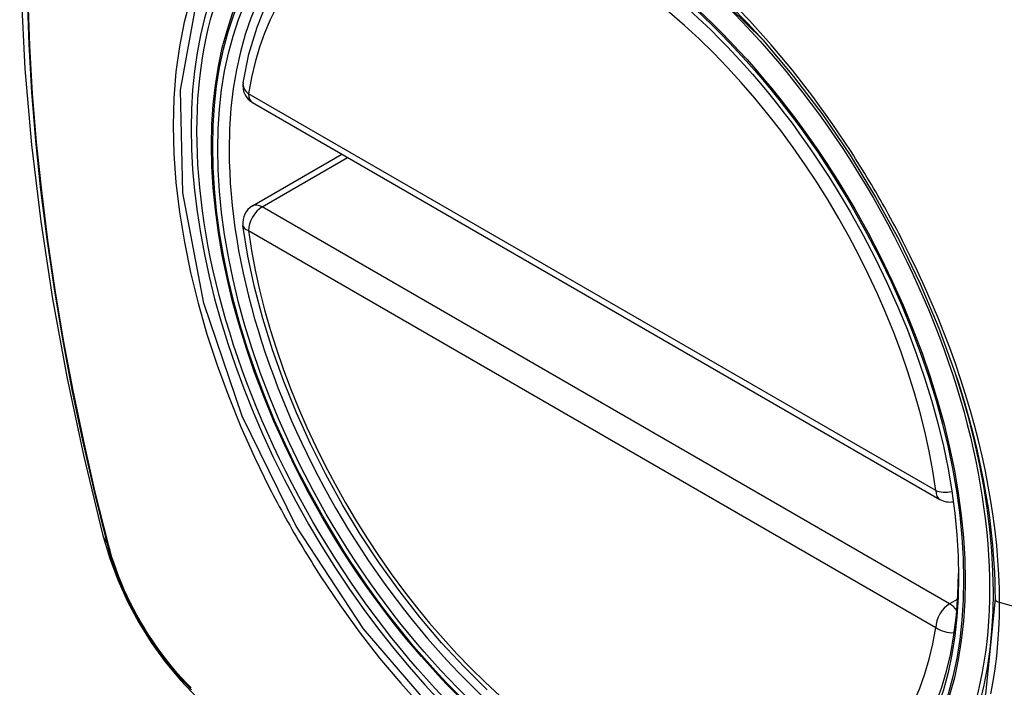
# Model space of a CAD drawing. Header units: inches. Extents: x 18 to 388, y 34 to 188.
# Tile 75 of 136: x 377.112 to 377.714, y 136.595 to 137.003. Entities that reach past the tile are written whole.
import ezdxf

# ---------------------------------------------------------------- set-up
doc = ezdxf.new("R2010")
doc.units = ezdxf.units.IN
doc.header["$MEASUREMENT"] = 0
doc.layers.add('Visible Edges(ANSI)', color=7, linetype='Continuous', lineweight=25)
doc.layers.add('Visible Tangent Edges(ANSI)', color=7, linetype='Continuous', lineweight=25)

msp = doc.modelspace()

# ---------------------------------------------------------------- linework, layer by layer
at = {"layer": 'Visible Edges(ANSI)'}
for p, q in [((377.25453, 136.95208), (377.67427, 136.70975)), ((377.25453, 136.88896), (377.30919, 136.92052))]:
    msp.add_line(p, q, dxfattribs=at)
at = {"layer": 'Visible Edges(ANSI)', "flags": 128}
for points in [[(377.16642, 137.39579), (377.15358, 137.35774), (377.14252, 137.31856), (377.13322, 137.27832), (377.12566, 137.2371), (377.11982, 137.19496), (377.11568, 137.15196), (377.1132, 137.10817), (377.11238, 137.06364), (377.1132, 137.01844), (377.11562, 136.97264), (377.11964, 136.92628), (377.12524, 136.87945), (377.13239, 136.8322), (377.14107, 136.7846), (377.15126, 136.73672), (377.16294, 136.68863)], [(377.24878, 136.96422), (377.25237, 136.9817), (377.2573, 136.99819), (377.26355, 137.01358), (377.27111, 137.02778), (377.27997, 137.04068), (377.29009, 137.05215), (377.30139, 137.0621), (377.31381, 137.07041)], [(377.5662, 136.99034), (377.58496, 136.96801), (377.60271, 136.94452), (377.61944, 136.91992), (377.63501, 136.89442), (377.64931, 136.86818), (377.66224, 136.84142), (377.67371, 136.81428), (377.68365, 136.78691)], [(377.39778, 136.59357), (377.38369, 136.60748), (377.37001, 136.62224), (377.35678, 136.6378), (377.34405, 136.65408), (377.3319, 136.67101), (377.32036, 136.68851), (377.30949, 136.7065), (377.29934, 136.72491), (377.28995, 136.74366), (377.28137, 136.76265), (377.27363, 136.7818), (377.26677, 136.80104), (377.26083, 136.82028), (377.25583, 136.83942), (377.25179, 136.8584), (377.24873, 136.87713)], [(377.16294, 136.68863), (377.16718, 136.67434), (377.17232, 136.66062), (377.1783, 136.64741), (377.18511, 136.6347), (377.19272, 136.62244), (377.20116, 136.61066), (377.21048, 136.59934), (377.22073, 136.58853)]]:
    msp.add_lwpolyline(points, dxfattribs=at)
at = {"layer": 'Visible Edges(ANSI)'}
for centre, start, end in [((377.26043, 136.96231), 170.71815, 240), ((377.26043, 136.87873), 120, 187.82827), ((377.68017, 136.71998), 240, 281.23954)]:
    msp.add_arc(centre, 0.01181, start, end, dxfattribs=at)
msp.add_ellipse((377.463, 136.79514), major_axis=(0.15748, -0.27276), ratio=0.57735, start_param=2.363977, end_param=7.060801, dxfattribs=at)
msp.add_ellipse((377.45952, 136.79313), major_axis=(-0.15994, 0.27703), ratio=0.57735, dxfattribs=at)
at = {"layer": 'Visible Tangent Edges(ANSI)'}
for p, q in [((377.67182, 136.71515), (377.25208, 136.95749)), ((377.26043, 136.88838), (377.31265, 136.91853)), ((377.68017, 136.64604), (377.26043, 136.88838)), ((377.25208, 136.87391), (377.67182, 136.63158)), ((377.16646, 136.68251), (377.16634, 136.68297)), ((377.68516, 136.64892), (377.68017, 136.64604)), ((377.89544, 136.59545), (377.71069, 136.64681))]:
    msp.add_line(p, q, dxfattribs=at)
at = {"layer": 'Visible Tangent Edges(ANSI)', "flags": 128}
for points in [[(377.51567, 137.04001), (377.56616, 136.99038)], [(377.11686, 137.01659), (377.11791, 136.98766), (377.11964, 136.95837), (377.12205, 136.92875), (377.12514, 136.89885), (377.12891, 136.86869), (377.13335, 136.83827), (377.13847, 136.80762), (377.14425, 136.77677), (377.1507, 136.74573), (377.1578, 136.71454), (377.16556, 136.6832)], [(377.16634, 136.68297), (377.15857, 136.71422), (377.15145, 136.74535), (377.14499, 136.77632), (377.13919, 136.80712), (377.13406, 136.83771), (377.1296, 136.86806), (377.12581, 136.89817), (377.12271, 136.92802), (377.12028, 136.95758), (377.11855, 136.98681), (377.1175, 137.01569)], [(377.21662, 137.01537), (377.21284, 137.00122), (377.2099, 136.98638), (377.20778, 136.97088), (377.20651, 136.95476), (377.20609, 136.93807), (377.20652, 136.92085), (377.20781, 136.90321), (377.20995, 136.8852), (377.21292, 136.86689), (377.21671, 136.84834), (377.2213, 136.82961), (377.2267, 136.81075), (377.23287, 136.79184), (377.23981, 136.77294), (377.24746, 136.75415), (377.2558, 136.73553), (377.26481, 136.71712)], [(377.62001, 136.92219), (377.60858, 136.93927), (377.59664, 136.95587), (377.58422, 136.97195), (377.57135, 136.98744), (377.5581, 137.00229), (377.54448, 137.01645)], [(377.70796, 136.64897), (377.70221, 136.59084), (377.68528, 136.54203), (377.65784, 136.50464), (377.62136, 136.4807), (377.57748, 136.47123), (377.528, 136.4765), (377.47532, 136.49632), (377.42181, 136.52976), (377.37007, 136.57527), (377.32236, 136.6307), (377.28111, 136.69339), (377.24815, 136.76062), (377.22474, 136.82961), (377.21204, 136.89697), (377.21066, 136.9596), (377.22065, 137.01441)], [(377.65154, 136.86759), (377.65034, 136.86992), (377.64912, 136.87224), (377.6479, 136.87457), (377.64667, 136.87689), (377.64542, 136.8792), (377.64417, 136.88151), (377.64291, 136.88382), (377.64164, 136.88612), (377.64036, 136.88841), (377.63906, 136.8907), (377.63776, 136.89299), (377.63645, 136.89527), (377.63513, 136.89754), (377.6338, 136.89981), (377.63247, 136.90208), (377.63112, 136.90434), (377.62976, 136.90659), (377.6284, 136.90884), (377.62702, 136.91108), (377.62564, 136.91331), (377.62424, 136.91554), (377.62284, 136.91777), (377.62143, 136.91998), (377.62001, 136.92219)], [(377.71069, 136.64681), (377.71058, 136.65531), (377.71026, 136.66394), (377.70972, 136.67269), (377.70896, 136.68155), (377.70799, 136.69051), (377.70682, 136.69955), (377.70543, 136.70867), (377.70384, 136.71785), (377.70204, 136.72708), (377.70003, 136.73635), (377.69782, 136.74566), (377.69541, 136.75502), (377.69279, 136.76442), (377.68997, 136.77385), (377.68695, 136.78331), (377.68374, 136.79278), (377.68033, 136.80224), (377.67674, 136.81169), (377.67298, 136.82111), (377.66903, 136.8305), (377.66491, 136.83984), (377.66062, 136.84914), (377.65616, 136.85839), (377.65154, 136.86759)], [(377.68365, 136.78691), (377.68561, 136.78094), (377.68748, 136.77497), (377.68928, 136.769), (377.691, 136.76306), (377.69264, 136.75712), (377.69419, 136.7512), (377.69566, 136.74531), (377.69705, 136.73944), (377.69836, 136.73358), (377.69958, 136.72773), (377.70073, 136.7219), (377.70179, 136.71609), (377.70277, 136.71031), (377.70366, 136.70454), (377.70447, 136.69881), (377.7052, 136.69311), (377.70584, 136.68744), (377.7064, 136.68181), (377.70687, 136.67622), (377.70726, 136.67067), (377.70756, 136.66517), (377.70778, 136.65972), (377.70791, 136.65432), (377.70796, 136.64897)], [(377.26481, 136.71712), (377.26601, 136.71478), (377.26721, 136.71245), (377.26843, 136.71013), (377.26966, 136.70781), (377.2709, 136.70549), (377.27215, 136.70318), (377.27341, 136.70087), (377.27468, 136.69857), (377.27596, 136.69628), (377.27725, 136.69399), (377.27855, 136.6917), (377.27986, 136.68942), (377.28118, 136.68714), (377.28251, 136.68488), (377.28385, 136.68261), (377.2852, 136.68035), (377.28656, 136.6781), (377.28793, 136.67586), (377.2893, 136.67362), (377.29069, 136.67138), (377.29209, 136.66915), (377.2935, 136.66693), (377.29491, 136.66472), (377.29634, 136.66251)], [(377.16556, 136.6832), (377.16665, 136.67916), (377.16785, 136.6751), (377.16917, 136.67103), (377.17059, 136.66695), (377.17211, 136.66288), (377.17374, 136.65882), (377.17547, 136.65477), (377.17729, 136.65074), (377.17922, 136.64673), (377.18123, 136.64276), (377.18333, 136.63883), (377.18553, 136.63494), (377.1878, 136.63109), (377.19015, 136.6273), (377.19259, 136.62357), (377.19509, 136.61991), (377.19767, 136.61631), (377.20031, 136.61279), (377.20302, 136.60935), (377.20578, 136.606), (377.2086, 136.60273), (377.21147, 136.59956), (377.21438, 136.59648), (377.21734, 136.59351)], [(377.21719, 136.59464), (377.2143, 136.59757), (377.21145, 136.6006), (377.20864, 136.60372), (377.20589, 136.60693), (377.20319, 136.61022), (377.20055, 136.6136), (377.19796, 136.61705), (377.19545, 136.62057), (377.193, 136.62416), (377.19062, 136.6278), (377.18832, 136.63151), (377.1861, 136.63527), (377.18396, 136.63907), (377.1819, 136.64292), (377.17993, 136.6468), (377.17804, 136.65071), (377.17625, 136.65465), (377.17455, 136.65861), (377.17295, 136.66259), (377.17145, 136.66658), (377.17004, 136.67057), (377.16874, 136.67456), (377.16755, 136.67854), (377.16646, 136.68251)], [(377.29634, 136.66251), (377.3078, 136.64547), (377.31977, 136.62892), (377.33219, 136.61293), (377.3451, 136.59749), (377.35843, 136.58266)], [(377.70545, 136.591), (377.70684, 136.59854), (377.70802, 136.60624), (377.70898, 136.61409), (377.70973, 136.62209), (377.71026, 136.63021), (377.71058, 136.63846), (377.71069, 136.64681)]]:
    msp.add_lwpolyline(points, dxfattribs=at)
at = {"layer": 'Visible Tangent Edges(ANSI)'}
for centre, major_axis, ratio, start_param, end_param in [((377.462, 136.79456), (-0.17318, 0.29996), 0.57735, 5.05527, 10.652693), ((377.46195, 136.79453), (-0.15059, 0.26083), 0.57735, 4.097754, 6.89782), ((377.26043, 136.96231), (-0.01166, 0.00191), 0.667065, 0, 0.886663), ((377.26043, 136.96231), (-0.00591, -0.01023), 0.57735, 5.497787, 6.283185), ((377.26043, 136.87873), (-0.00591, -0.01023), 0.57735, 3.926991, 5.497787), ((377.26043, 136.87873), (-0.00591, 0.01023), 0.57735, 5.497787, 6.283185), ((377.26043, 136.87873), (-0.0117, -0.00161), 0.470841, 0, 0.713429), ((377.46195, 136.79453), (0.15059, -0.26083), 0.57735, 4.097754, 6.89782), ((377.68017, 136.71998), (-0.00591, -0.01023), 0.57735, 5.497787, 6.283185), ((377.68017, 136.71998), (-0.0117, -0.00161), 0.470841, 0.713429, 1.626628), ((377.27731, 136.71811), (-0.11437, -0.02947), 0.354513, 0, 0.141666), ((377.17487, 136.68611), (-0.00953, -0.00245), 0.359305, 0.141946, 0.405653), ((377.71283, 136.64937), (-0.00492, 0), 0.57735, 0.141897, 1.122073), ((377.68017, 136.6364), (0.00591, 0.01023), 0.57735, 0.785398, 2.356194), ((377.68017, 136.6364), (0.00591, -0.01023), 0.57735, 1.792602, 2.356194), ((377.68017, 136.6364), (0.01166, -0.00191), 0.667065, 4.028256, 5.068346)]:
    msp.add_ellipse(centre, major_axis=major_axis, ratio=ratio, start_param=start_param, end_param=end_param, dxfattribs=at)
for centre, major_axis in [((377.46259, 136.7949), (0.17111, -0.29637)), ((377.45962, 136.79319), (-0.1627, 0.2818)), ((377.45952, 136.79313), (0.1621, -0.28076))]:
    msp.add_ellipse(centre, major_axis=major_axis, ratio=0.57735, dxfattribs=at)

doc.saveas('drawing.dxf')
